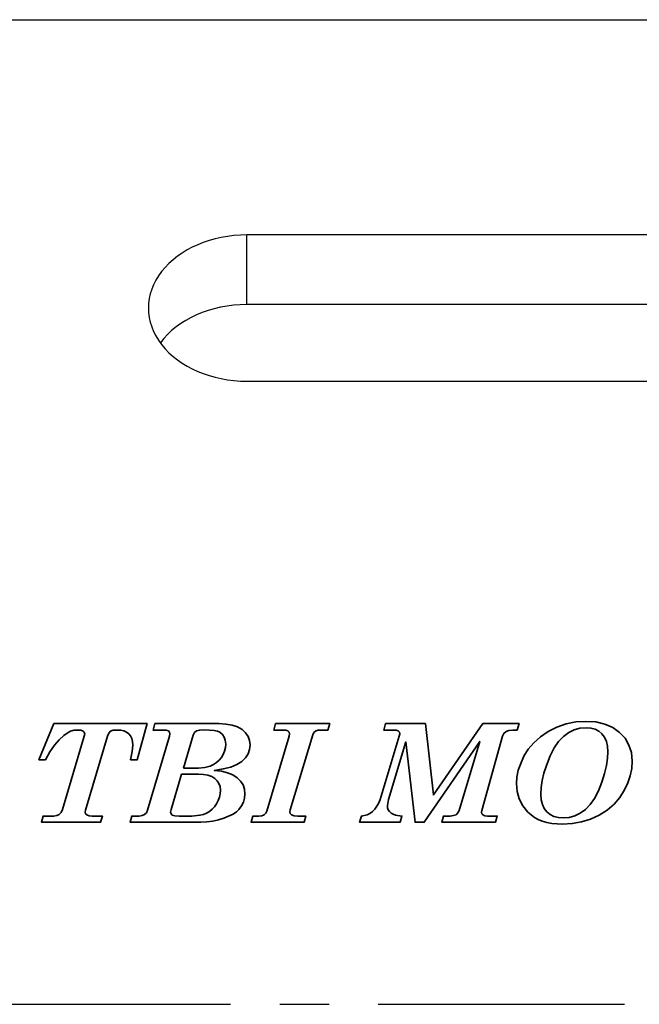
# Model space of a CAD drawing. Extents: x 39 to 593, y 42 to 124.
# Tile 4 of 6: x 118.48 to 127.92, y 91.96 to 106.96. Entities that reach past the tile are written whole.
import ezdxf

# ---------------------------------------------------------------- set-up
doc = ezdxf.new("R2010")
doc.units = 0
doc.header["$LTSCALE"] = 3
doc.header["$MEASUREMENT"] = 0
doc.linetypes.add('CENTER', pattern=[2, 1.25, -0.25, 0.25, -0.25])
for name, color, linetype in [('CL', 1, 'CENTER'), ('DIM', 4, 'CONTINUOUS'), ('layer 1', 7, 'CONTINUOUS'), ('OUT', 3, 'CONTINUOUS')]:
    doc.layers.add(name, color=color, linetype=linetype)

msp = doc.modelspace()

# ---------------------------------------------------------------- linework, layer by layer
at = {"layer": 'CL', "color": 0}
msp.add_line((105.942, 91.963), (149.942, 91.963), dxfattribs=at)
at = {"layer": 'DIM', "color": 0}
for p, q in [((121.942, 102.623), (121.942, 103.684)), ((133.942, 102.623), (121.942, 102.623))]:
    msp.add_line(p, q, dxfattribs=at)
msp.add_ellipse((121.942, 101.509), major_axis=(1.5, 0), ratio=0.742551, start_param=1.570796, end_param=2.64534, dxfattribs=at)
at = {"layer": 'layer 1', "color": 22, "lineweight": 35}
for points, knots in [([(119.001, 96.239), (119.001, 96.239), (120.421, 96.239), (120.421, 96.239), (120.421, 96.239), (120.421, 96.239), (120.272, 95.69), (120.272, 95.69), (120.272, 95.69), (120.272, 95.69), (120.169, 95.69), (120.169, 95.69), (120.169, 95.69), (120.169, 95.69), (120.194, 95.814), (120.194, 95.814), (120.194, 95.814), (120.194, 95.814), (120.202, 95.912), (120.202, 95.912), (120.202, 95.912), (120.202, 95.912), (120.198, 95.967), (120.198, 95.967), (120.198, 95.967), (120.198, 95.967), (120.187, 96.014), (120.187, 96.014), (120.187, 96.014), (120.187, 96.014), (120.169, 96.054), (120.169, 96.054), (120.169, 96.054), (120.169, 96.054), (120.143, 96.086), (120.143, 96.086), (120.143, 96.086), (120.143, 96.086), (120.109, 96.11), (120.109, 96.11), (120.109, 96.11), (120.109, 96.11), (120.069, 96.128), (120.069, 96.128), (120.069, 96.128), (120.069, 96.128), (120.021, 96.139), (120.021, 96.139), (120.021, 96.139), (120.021, 96.139), (119.966, 96.142), (119.966, 96.142), (119.966, 96.142), (119.966, 96.142), (119.905, 96.137), (119.905, 96.137), (119.905, 96.137), (119.905, 96.137), (119.864, 96.122), (119.864, 96.122), (119.864, 96.122), (119.864, 96.122), (119.837, 96.094), (119.837, 96.094), (119.837, 96.094), (119.837, 96.094), (119.817, 96.05), (119.817, 96.05), (119.817, 96.05), (119.817, 96.05), (119.482, 94.921), (119.482, 94.921), (119.482, 94.921), (119.482, 94.921), (119.478, 94.892), (119.478, 94.892), (119.478, 94.892), (119.478, 94.892), (119.485, 94.867), (119.485, 94.867), (119.485, 94.867), (119.485, 94.867), (119.504, 94.848), (119.504, 94.848), (119.504, 94.848), (119.504, 94.848), (119.537, 94.836), (119.537, 94.836), (119.537, 94.836), (119.537, 94.836), (119.586, 94.831), (119.586, 94.831), (119.586, 94.831), (119.586, 94.831), (119.741, 94.831), (119.741, 94.831), (119.741, 94.831), (119.741, 94.831), (119.714, 94.737), (119.714, 94.737), (119.714, 94.737), (119.714, 94.737), (118.811, 94.737), (118.811, 94.737), (118.811, 94.737), (118.811, 94.737), (118.837, 94.831), (118.837, 94.831), (118.837, 94.831), (118.837, 94.831), (119, 94.831), (119, 94.831), (119, 94.831), (119, 94.831), (119.046, 94.838), (119.046, 94.838), (119.046, 94.838), (119.046, 94.838), (119.084, 94.856), (119.084, 94.856), (119.084, 94.856), (119.084, 94.856), (119.112, 94.887), (119.112, 94.887), (119.112, 94.887), (119.112, 94.887), (119.132, 94.93), (119.132, 94.93), (119.132, 94.93), (119.132, 94.93), (119.465, 96.049), (119.465, 96.049), (119.465, 96.049), (119.465, 96.049), (119.471, 96.079), (119.471, 96.079), (119.471, 96.079), (119.471, 96.079), (119.465, 96.107), (119.465, 96.107), (119.465, 96.107), (119.465, 96.107), (119.447, 96.126), (119.447, 96.126), (119.447, 96.126), (119.447, 96.126), (119.414, 96.138), (119.414, 96.138), (119.414, 96.138), (119.414, 96.138), (119.365, 96.142), (119.365, 96.142), (119.365, 96.142), (119.365, 96.142), (119.309, 96.137), (119.309, 96.137), (119.309, 96.137), (119.309, 96.137), (119.255, 96.122), (119.255, 96.122), (119.255, 96.122), (119.255, 96.122), (119.202, 96.096), (119.202, 96.096), (119.202, 96.096), (119.202, 96.096), (119.151, 96.06), (119.151, 96.06), (119.151, 96.06), (119.151, 96.06), (119.08, 95.993), (119.08, 95.993), (119.08, 95.993), (119.08, 95.993), (119.01, 95.909), (119.01, 95.909), (119.01, 95.909), (119.01, 95.909), (118.942, 95.808), (118.942, 95.808), (118.942, 95.808), (118.942, 95.808), (118.874, 95.69), (118.874, 95.69), (118.874, 95.69), (118.874, 95.69), (118.775, 95.69), (118.775, 95.69), (118.775, 95.69), (118.775, 95.69), (119.001, 96.239), (119.001, 96.239)], [0, 0, 0, 0, 0.020833, 0.020833, 0.020833, 0.020833, 0.041667, 0.041667, 0.041667, 0.041667, 0.0625, 0.0625, 0.0625, 0.0625, 0.083333, 0.083333, 0.083333, 0.083333, 0.104167, 0.104167, 0.104167, 0.104167, 0.125, 0.125, 0.125, 0.125, 0.145833, 0.145833, 0.145833, 0.145833, 0.166667, 0.166667, 0.166667, 0.166667, 0.1875, 0.1875, 0.1875, 0.1875, 0.208333, 0.208333, 0.208333, 0.208333, 0.229167, 0.229167, 0.229167, 0.229167, 0.25, 0.25, 0.25, 0.25, 0.270833, 0.270833, 0.270833, 0.270833, 0.291667, 0.291667, 0.291667, 0.291667, 0.3125, 0.3125, 0.3125, 0.3125, 0.333333, 0.333333, 0.333333, 0.333333, 0.354167, 0.354167, 0.354167, 0.354167, 0.375, 0.375, 0.375, 0.375, 0.395833, 0.395833, 0.395833, 0.395833, 0.416667, 0.416667, 0.416667, 0.416667, 0.4375, 0.4375, 0.4375, 0.4375, 0.458333, 0.458333, 0.458333, 0.458333, 0.479167, 0.479167, 0.479167, 0.479167, 0.5, 0.5, 0.5, 0.5, 0.520833, 0.520833, 0.520833, 0.520833, 0.541667, 0.541667, 0.541667, 0.541667, 0.5625, 0.5625, 0.5625, 0.5625, 0.583333, 0.583333, 0.583333, 0.583333, 0.604167, 0.604167, 0.604167, 0.604167, 0.625, 0.625, 0.625, 0.625, 0.645833, 0.645833, 0.645833, 0.645833, 0.666667, 0.666667, 0.666667, 0.666667, 0.6875, 0.6875, 0.6875, 0.6875, 0.708333, 0.708333, 0.708333, 0.708333, 0.729167, 0.729167, 0.729167, 0.729167, 0.75, 0.75, 0.75, 0.75, 0.770833, 0.770833, 0.770833, 0.770833, 0.791667, 0.791667, 0.791667, 0.791667, 0.8125, 0.8125, 0.8125, 0.8125, 0.833333, 0.833333, 0.833333, 0.833333, 0.854167, 0.854167, 0.854167, 0.854167, 0.875, 0.875, 0.875, 0.875, 0.895833, 0.895833, 0.895833, 0.895833, 0.916667, 0.916667, 0.916667, 0.916667, 0.9375, 0.9375, 0.9375, 0.9375, 0.958333, 0.958333, 0.958333, 0.958333, 0.979167, 0.979167, 0.979167, 0.979167, 1, 1, 1, 1]), ([(120.538, 96.239), (120.538, 96.239), (121.513, 96.239), (121.513, 96.239), (121.513, 96.239), (121.513, 96.239), (121.622, 96.233), (121.622, 96.233), (121.622, 96.233), (121.622, 96.233), (121.717, 96.216), (121.717, 96.216), (121.717, 96.216), (121.717, 96.216), (121.799, 96.188), (121.799, 96.188), (121.799, 96.188), (121.799, 96.188), (121.867, 96.148), (121.867, 96.148), (121.867, 96.148), (121.867, 96.148), (121.921, 96.1), (121.921, 96.1), (121.921, 96.1), (121.921, 96.1), (121.959, 96.045), (121.959, 96.045), (121.959, 96.045), (121.959, 96.045), (121.983, 95.984), (121.983, 95.984), (121.983, 95.984), (121.983, 95.984), (121.99, 95.916), (121.99, 95.916), (121.99, 95.916), (121.99, 95.916), (121.982, 95.844), (121.982, 95.844), (121.982, 95.844), (121.982, 95.844), (121.959, 95.778), (121.959, 95.778), (121.959, 95.778), (121.959, 95.778), (121.919, 95.717), (121.919, 95.717), (121.919, 95.717), (121.919, 95.717), (121.864, 95.663), (121.864, 95.663), (121.864, 95.663), (121.864, 95.663), (121.79, 95.616), (121.79, 95.616), (121.79, 95.616), (121.79, 95.616), (121.696, 95.578), (121.696, 95.578), (121.696, 95.578), (121.696, 95.578), (121.58, 95.548), (121.58, 95.548), (121.58, 95.548), (121.58, 95.548), (121.444, 95.527), (121.444, 95.527), (121.444, 95.527), (121.444, 95.527), (121.552, 95.514), (121.552, 95.514), (121.552, 95.514), (121.552, 95.514), (121.646, 95.49), (121.646, 95.49), (121.646, 95.49), (121.646, 95.49), (121.726, 95.457), (121.726, 95.457), (121.726, 95.457), (121.726, 95.457), (121.793, 95.414), (121.793, 95.414), (121.793, 95.414), (121.793, 95.414), (121.845, 95.363), (121.845, 95.363), (121.845, 95.363), (121.845, 95.363), (121.882, 95.305), (121.882, 95.305), (121.882, 95.305), (121.882, 95.305), (121.905, 95.241), (121.905, 95.241), (121.905, 95.241), (121.905, 95.241), (121.912, 95.17), (121.912, 95.17), (121.912, 95.17), (121.912, 95.17), (121.906, 95.105), (121.906, 95.105), (121.906, 95.105), (121.906, 95.105), (121.889, 95.044), (121.889, 95.044), (121.889, 95.044), (121.889, 95.044), (121.86, 94.986), (121.86, 94.986), (121.86, 94.986), (121.86, 94.986), (121.82, 94.933), (121.82, 94.933), (121.82, 94.933), (121.82, 94.933), (121.781, 94.896), (121.781, 94.896), (121.781, 94.896), (121.781, 94.896), (121.73, 94.861), (121.73, 94.861), (121.73, 94.861), (121.73, 94.861), (121.591, 94.797), (121.591, 94.797), (121.591, 94.797), (121.591, 94.797), (121.508, 94.771), (121.508, 94.771), (121.508, 94.771), (121.508, 94.771), (121.422, 94.752), (121.422, 94.752), (121.422, 94.752), (121.422, 94.752), (121.333, 94.741), (121.333, 94.741), (121.333, 94.741), (121.333, 94.741), (121.242, 94.737), (121.242, 94.737), (121.242, 94.737), (121.242, 94.737), (120.162, 94.737), (120.162, 94.737), (120.162, 94.737), (120.162, 94.737), (120.188, 94.831), (120.188, 94.831), (120.188, 94.831), (120.188, 94.831), (120.303, 94.831), (120.303, 94.831), (120.303, 94.831), (120.303, 94.831), (120.348, 94.837), (120.348, 94.837), (120.348, 94.837), (120.348, 94.837), (120.384, 94.853), (120.384, 94.853), (120.384, 94.853), (120.384, 94.853), (120.411, 94.881), (120.411, 94.881), (120.411, 94.881), (120.411, 94.881), (120.428, 94.919), (120.428, 94.919), (120.428, 94.919), (120.428, 94.919), (120.765, 96.048), (120.765, 96.048), (120.765, 96.048), (120.765, 96.048), (120.77, 96.085), (120.77, 96.085), (120.77, 96.085), (120.77, 96.085), (120.764, 96.109), (120.764, 96.109), (120.764, 96.109), (120.764, 96.109), (120.745, 96.127), (120.745, 96.127), (120.745, 96.127), (120.745, 96.127), (120.71, 96.138), (120.71, 96.138), (120.71, 96.138), (120.71, 96.138), (120.655, 96.142), (120.655, 96.142), (120.655, 96.142), (120.655, 96.142), (120.513, 96.142), (120.513, 96.142), (120.513, 96.142), (120.513, 96.142), (120.538, 96.239), (120.538, 96.239)], [0, 0, 0, 0, 0.019608, 0.019608, 0.019608, 0.019608, 0.039216, 0.039216, 0.039216, 0.039216, 0.058824, 0.058824, 0.058824, 0.058824, 0.078431, 0.078431, 0.078431, 0.078431, 0.098039, 0.098039, 0.098039, 0.098039, 0.117647, 0.117647, 0.117647, 0.117647, 0.137255, 0.137255, 0.137255, 0.137255, 0.156863, 0.156863, 0.156863, 0.156863, 0.176471, 0.176471, 0.176471, 0.176471, 0.196078, 0.196078, 0.196078, 0.196078, 0.215686, 0.215686, 0.215686, 0.215686, 0.235294, 0.235294, 0.235294, 0.235294, 0.254902, 0.254902, 0.254902, 0.254902, 0.27451, 0.27451, 0.27451, 0.27451, 0.294118, 0.294118, 0.294118, 0.294118, 0.313725, 0.313725, 0.313725, 0.313725, 0.333333, 0.333333, 0.333333, 0.333333, 0.352941, 0.352941, 0.352941, 0.352941, 0.372549, 0.372549, 0.372549, 0.372549, 0.392157, 0.392157, 0.392157, 0.392157, 0.411765, 0.411765, 0.411765, 0.411765, 0.431373, 0.431373, 0.431373, 0.431373, 0.45098, 0.45098, 0.45098, 0.45098, 0.470588, 0.470588, 0.470588, 0.470588, 0.490196, 0.490196, 0.490196, 0.490196, 0.509804, 0.509804, 0.509804, 0.509804, 0.529412, 0.529412, 0.529412, 0.529412, 0.54902, 0.54902, 0.54902, 0.54902, 0.568627, 0.568627, 0.568627, 0.568627, 0.588235, 0.588235, 0.588235, 0.588235, 0.607843, 0.607843, 0.607843, 0.607843, 0.627451, 0.627451, 0.627451, 0.627451, 0.647059, 0.647059, 0.647059, 0.647059, 0.666667, 0.666667, 0.666667, 0.666667, 0.686275, 0.686275, 0.686275, 0.686275, 0.705882, 0.705882, 0.705882, 0.705882, 0.72549, 0.72549, 0.72549, 0.72549, 0.745098, 0.745098, 0.745098, 0.745098, 0.764706, 0.764706, 0.764706, 0.764706, 0.784314, 0.784314, 0.784314, 0.784314, 0.803922, 0.803922, 0.803922, 0.803922, 0.823529, 0.823529, 0.823529, 0.823529, 0.843137, 0.843137, 0.843137, 0.843137, 0.862745, 0.862745, 0.862745, 0.862745, 0.882353, 0.882353, 0.882353, 0.882353, 0.901961, 0.901961, 0.901961, 0.901961, 0.921569, 0.921569, 0.921569, 0.921569, 0.941176, 0.941176, 0.941176, 0.941176, 0.960784, 0.960784, 0.960784, 0.960784, 0.980392, 0.980392, 0.980392, 0.980392, 1, 1, 1, 1]), ([(122.378, 96.239), (122.378, 96.239), (123.203, 96.239), (123.203, 96.239), (123.203, 96.239), (123.203, 96.239), (123.176, 96.142), (123.176, 96.142), (123.176, 96.142), (123.176, 96.142), (123.08, 96.142), (123.08, 96.142), (123.08, 96.142), (123.08, 96.142), (123.023, 96.138), (123.023, 96.138), (123.023, 96.138), (123.023, 96.138), (122.984, 96.126), (122.984, 96.126), (122.984, 96.126), (122.984, 96.126), (122.959, 96.103), (122.959, 96.103), (122.959, 96.103), (122.959, 96.103), (122.943, 96.07), (122.943, 96.07), (122.943, 96.07), (122.943, 96.07), (122.601, 94.924), (122.601, 94.924), (122.601, 94.924), (122.601, 94.924), (122.597, 94.894), (122.597, 94.894), (122.597, 94.894), (122.597, 94.894), (122.602, 94.868), (122.602, 94.868), (122.602, 94.868), (122.602, 94.868), (122.618, 94.851), (122.618, 94.851), (122.618, 94.851), (122.618, 94.851), (122.659, 94.836), (122.659, 94.836), (122.659, 94.836), (122.659, 94.836), (122.716, 94.831), (122.716, 94.831), (122.716, 94.831), (122.716, 94.831), (122.838, 94.831), (122.838, 94.831), (122.838, 94.831), (122.838, 94.831), (122.811, 94.737), (122.811, 94.737), (122.811, 94.737), (122.811, 94.737), (122.006, 94.737), (122.006, 94.737), (122.006, 94.737), (122.006, 94.737), (122.034, 94.831), (122.034, 94.831), (122.034, 94.831), (122.034, 94.831), (122.124, 94.831), (122.124, 94.831), (122.124, 94.831), (122.124, 94.831), (122.168, 94.836), (122.168, 94.836), (122.168, 94.836), (122.168, 94.836), (122.203, 94.85), (122.203, 94.85), (122.203, 94.85), (122.203, 94.85), (122.228, 94.874), (122.228, 94.874), (122.228, 94.874), (122.228, 94.874), (122.243, 94.907), (122.243, 94.907), (122.243, 94.907), (122.243, 94.907), (122.583, 96.048), (122.583, 96.048), (122.583, 96.048), (122.583, 96.048), (122.589, 96.084), (122.589, 96.084), (122.589, 96.084), (122.589, 96.084), (122.583, 96.109), (122.583, 96.109), (122.583, 96.109), (122.583, 96.109), (122.566, 96.127), (122.566, 96.127), (122.566, 96.127), (122.566, 96.127), (122.534, 96.138), (122.534, 96.138), (122.534, 96.138), (122.534, 96.138), (122.485, 96.142), (122.485, 96.142), (122.485, 96.142), (122.485, 96.142), (122.353, 96.142), (122.353, 96.142), (122.353, 96.142), (122.353, 96.142), (122.378, 96.239), (122.378, 96.239)], [0, 0, 0, 0, 0.033333, 0.033333, 0.033333, 0.033333, 0.066667, 0.066667, 0.066667, 0.066667, 0.1, 0.1, 0.1, 0.1, 0.133333, 0.133333, 0.133333, 0.133333, 0.166667, 0.166667, 0.166667, 0.166667, 0.2, 0.2, 0.2, 0.2, 0.233333, 0.233333, 0.233333, 0.233333, 0.266667, 0.266667, 0.266667, 0.266667, 0.3, 0.3, 0.3, 0.3, 0.333333, 0.333333, 0.333333, 0.333333, 0.366667, 0.366667, 0.366667, 0.366667, 0.4, 0.4, 0.4, 0.4, 0.433333, 0.433333, 0.433333, 0.433333, 0.466667, 0.466667, 0.466667, 0.466667, 0.5, 0.5, 0.5, 0.5, 0.533333, 0.533333, 0.533333, 0.533333, 0.566667, 0.566667, 0.566667, 0.566667, 0.6, 0.6, 0.6, 0.6, 0.633333, 0.633333, 0.633333, 0.633333, 0.666667, 0.666667, 0.666667, 0.666667, 0.7, 0.7, 0.7, 0.7, 0.733333, 0.733333, 0.733333, 0.733333, 0.766667, 0.766667, 0.766667, 0.766667, 0.8, 0.8, 0.8, 0.8, 0.833333, 0.833333, 0.833333, 0.833333, 0.866667, 0.866667, 0.866667, 0.866667, 0.9, 0.9, 0.9, 0.9, 0.933333, 0.933333, 0.933333, 0.933333, 0.966667, 0.966667, 0.966667, 0.966667, 1, 1, 1, 1]), ([(124.054, 96.239), (124.054, 96.239), (124.66, 96.239), (124.66, 96.239), (124.66, 96.239), (124.66, 96.239), (124.782, 95.152), (124.782, 95.152), (124.782, 95.152), (124.782, 95.152), (125.535, 96.239), (125.535, 96.239), (125.535, 96.239), (125.535, 96.239), (126.086, 96.239), (126.086, 96.239), (126.086, 96.239), (126.086, 96.239), (126.057, 96.142), (126.057, 96.142), (126.057, 96.142), (126.057, 96.142), (125.989, 96.142), (125.989, 96.142), (125.989, 96.142), (125.989, 96.142), (125.932, 96.136), (125.932, 96.136), (125.932, 96.136), (125.932, 96.136), (125.888, 96.119), (125.888, 96.119), (125.888, 96.119), (125.888, 96.119), (125.856, 96.089), (125.856, 96.089), (125.856, 96.089), (125.856, 96.089), (125.836, 96.048), (125.836, 96.048), (125.836, 96.048), (125.836, 96.048), (125.518, 94.914), (125.518, 94.914), (125.518, 94.914), (125.518, 94.914), (125.515, 94.889), (125.515, 94.889), (125.515, 94.889), (125.515, 94.889), (125.52, 94.866), (125.52, 94.866), (125.52, 94.866), (125.52, 94.866), (125.535, 94.85), (125.535, 94.85), (125.535, 94.85), (125.535, 94.85), (125.566, 94.836), (125.566, 94.836), (125.566, 94.836), (125.566, 94.836), (125.605, 94.831), (125.605, 94.831), (125.605, 94.831), (125.605, 94.831), (125.755, 94.831), (125.755, 94.831), (125.755, 94.831), (125.755, 94.831), (125.726, 94.737), (125.726, 94.737), (125.726, 94.737), (125.726, 94.737), (124.909, 94.737), (124.909, 94.737), (124.909, 94.737), (124.909, 94.737), (124.934, 94.831), (124.934, 94.831), (124.934, 94.831), (124.934, 94.831), (125.035, 94.831), (125.035, 94.831), (125.035, 94.831), (125.035, 94.831), (125.086, 94.837), (125.086, 94.837), (125.086, 94.837), (125.086, 94.837), (125.126, 94.852), (125.126, 94.852), (125.126, 94.852), (125.126, 94.852), (125.155, 94.879), (125.155, 94.879), (125.155, 94.879), (125.155, 94.879), (125.174, 94.916), (125.174, 94.916), (125.174, 94.916), (125.174, 94.916), (125.487, 95.969), (125.487, 95.969), (125.487, 95.969), (125.487, 95.969), (124.641, 94.737), (124.641, 94.737), (124.641, 94.737), (124.641, 94.737), (124.503, 94.737), (124.503, 94.737), (124.503, 94.737), (124.503, 94.737), (124.362, 95.961), (124.362, 95.961), (124.362, 95.961), (124.362, 95.961), (124.096, 95.084), (124.096, 95.084), (124.096, 95.084), (124.096, 95.084), (124.081, 94.994), (124.081, 94.994), (124.081, 94.994), (124.081, 94.994), (124.085, 94.958), (124.085, 94.958), (124.085, 94.958), (124.085, 94.958), (124.095, 94.926), (124.095, 94.926), (124.095, 94.926), (124.095, 94.926), (124.112, 94.899), (124.112, 94.899), (124.112, 94.899), (124.112, 94.899), (124.136, 94.876), (124.136, 94.876), (124.136, 94.876), (124.136, 94.876), (124.167, 94.858), (124.167, 94.858), (124.167, 94.858), (124.167, 94.858), (124.205, 94.845), (124.205, 94.845), (124.205, 94.845), (124.205, 94.845), (124.301, 94.831), (124.301, 94.831), (124.301, 94.831), (124.301, 94.831), (124.274, 94.737), (124.274, 94.737), (124.274, 94.737), (124.274, 94.737), (123.658, 94.737), (123.658, 94.737), (123.658, 94.737), (123.658, 94.737), (123.686, 94.831), (123.686, 94.831), (123.686, 94.831), (123.686, 94.831), (123.774, 94.85), (123.774, 94.85), (123.774, 94.85), (123.774, 94.85), (123.812, 94.869), (123.812, 94.869), (123.812, 94.869), (123.812, 94.869), (123.847, 94.893), (123.847, 94.893), (123.847, 94.893), (123.847, 94.893), (123.888, 94.935), (123.888, 94.935), (123.888, 94.935), (123.888, 94.935), (123.922, 94.98), (123.922, 94.98), (123.922, 94.98), (123.922, 94.98), (123.949, 95.03), (123.949, 95.03), (123.949, 95.03), (123.949, 95.03), (123.969, 95.084), (123.969, 95.084), (123.969, 95.084), (123.969, 95.084), (124.262, 96.05), (124.262, 96.05), (124.262, 96.05), (124.262, 96.05), (124.269, 96.084), (124.269, 96.084), (124.269, 96.084), (124.269, 96.084), (124.263, 96.109), (124.263, 96.109), (124.263, 96.109), (124.263, 96.109), (124.246, 96.127), (124.246, 96.127), (124.246, 96.127), (124.246, 96.127), (124.214, 96.138), (124.214, 96.138), (124.214, 96.138), (124.214, 96.138), (124.167, 96.142), (124.167, 96.142), (124.167, 96.142), (124.167, 96.142), (124.025, 96.142), (124.025, 96.142), (124.025, 96.142), (124.025, 96.142), (124.054, 96.239), (124.054, 96.239)], [0, 0, 0, 0, 0.017857, 0.017857, 0.017857, 0.017857, 0.035714, 0.035714, 0.035714, 0.035714, 0.053571, 0.053571, 0.053571, 0.053571, 0.071429, 0.071429, 0.071429, 0.071429, 0.089286, 0.089286, 0.089286, 0.089286, 0.107143, 0.107143, 0.107143, 0.107143, 0.125, 0.125, 0.125, 0.125, 0.142857, 0.142857, 0.142857, 0.142857, 0.160714, 0.160714, 0.160714, 0.160714, 0.178571, 0.178571, 0.178571, 0.178571, 0.196429, 0.196429, 0.196429, 0.196429, 0.214286, 0.214286, 0.214286, 0.214286, 0.232143, 0.232143, 0.232143, 0.232143, 0.25, 0.25, 0.25, 0.25, 0.267857, 0.267857, 0.267857, 0.267857, 0.285714, 0.285714, 0.285714, 0.285714, 0.303571, 0.303571, 0.303571, 0.303571, 0.321429, 0.321429, 0.321429, 0.321429, 0.339286, 0.339286, 0.339286, 0.339286, 0.357143, 0.357143, 0.357143, 0.357143, 0.375, 0.375, 0.375, 0.375, 0.392857, 0.392857, 0.392857, 0.392857, 0.410714, 0.410714, 0.410714, 0.410714, 0.428571, 0.428571, 0.428571, 0.428571, 0.446429, 0.446429, 0.446429, 0.446429, 0.464286, 0.464286, 0.464286, 0.464286, 0.482143, 0.482143, 0.482143, 0.482143, 0.5, 0.5, 0.5, 0.5, 0.517857, 0.517857, 0.517857, 0.517857, 0.535714, 0.535714, 0.535714, 0.535714, 0.553571, 0.553571, 0.553571, 0.553571, 0.571429, 0.571429, 0.571429, 0.571429, 0.589286, 0.589286, 0.589286, 0.589286, 0.607143, 0.607143, 0.607143, 0.607143, 0.625, 0.625, 0.625, 0.625, 0.642857, 0.642857, 0.642857, 0.642857, 0.660714, 0.660714, 0.660714, 0.660714, 0.678571, 0.678571, 0.678571, 0.678571, 0.696429, 0.696429, 0.696429, 0.696429, 0.714286, 0.714286, 0.714286, 0.714286, 0.732143, 0.732143, 0.732143, 0.732143, 0.75, 0.75, 0.75, 0.75, 0.767857, 0.767857, 0.767857, 0.767857, 0.785714, 0.785714, 0.785714, 0.785714, 0.803571, 0.803571, 0.803571, 0.803571, 0.821429, 0.821429, 0.821429, 0.821429, 0.839286, 0.839286, 0.839286, 0.839286, 0.857143, 0.857143, 0.857143, 0.857143, 0.875, 0.875, 0.875, 0.875, 0.892857, 0.892857, 0.892857, 0.892857, 0.910714, 0.910714, 0.910714, 0.910714, 0.928571, 0.928571, 0.928571, 0.928571, 0.946429, 0.946429, 0.946429, 0.946429, 0.964286, 0.964286, 0.964286, 0.964286, 0.982143, 0.982143, 0.982143, 0.982143, 1, 1, 1, 1]), ([(127.104, 96.274), (127.104, 96.274), (127.256, 96.264), (127.256, 96.264), (127.256, 96.264), (127.256, 96.264), (127.392, 96.232), (127.392, 96.232), (127.392, 96.232), (127.392, 96.232), (127.512, 96.18), (127.512, 96.18), (127.512, 96.18), (127.512, 96.18), (127.616, 96.106), (127.616, 96.106), (127.616, 96.106), (127.616, 96.106), (127.7, 96.016), (127.7, 96.016), (127.7, 96.016), (127.7, 96.016), (127.76, 95.913), (127.76, 95.913), (127.76, 95.913), (127.76, 95.913), (127.797, 95.797), (127.797, 95.797), (127.797, 95.797), (127.797, 95.797), (127.809, 95.669), (127.809, 95.669), (127.809, 95.669), (127.809, 95.669), (127.802, 95.555), (127.802, 95.555), (127.802, 95.555), (127.802, 95.555), (127.78, 95.444), (127.78, 95.444), (127.78, 95.444), (127.78, 95.444), (127.744, 95.335), (127.744, 95.335), (127.744, 95.335), (127.744, 95.335), (127.694, 95.228), (127.694, 95.228), (127.694, 95.228), (127.694, 95.228), (127.621, 95.114), (127.621, 95.114), (127.621, 95.114), (127.621, 95.114), (127.532, 95.012), (127.532, 95.012), (127.532, 95.012), (127.532, 95.012), (127.428, 94.923), (127.428, 94.923), (127.428, 94.923), (127.428, 94.923), (127.307, 94.847), (127.307, 94.847), (127.307, 94.847), (127.307, 94.847), (127.176, 94.786), (127.176, 94.786), (127.176, 94.786), (127.176, 94.786), (127.039, 94.743), (127.039, 94.743), (127.039, 94.743), (127.039, 94.743), (126.896, 94.716), (126.896, 94.716), (126.896, 94.716), (126.896, 94.716), (126.748, 94.708), (126.748, 94.708), (126.748, 94.708), (126.748, 94.708), (126.583, 94.719), (126.583, 94.719), (126.583, 94.719), (126.583, 94.719), (126.509, 94.734), (126.509, 94.734), (126.509, 94.734), (126.509, 94.734), (126.44, 94.754), (126.44, 94.754), (126.44, 94.754), (126.44, 94.754), (126.377, 94.78), (126.377, 94.78), (126.377, 94.78), (126.377, 94.78), (126.319, 94.811), (126.319, 94.811), (126.319, 94.811), (126.319, 94.811), (126.268, 94.849), (126.268, 94.849), (126.268, 94.849), (126.268, 94.849), (126.221, 94.892), (126.221, 94.892), (126.221, 94.892), (126.221, 94.892), (126.145, 94.988), (126.145, 94.988), (126.145, 94.988), (126.145, 94.988), (126.09, 95.092), (126.09, 95.092), (126.09, 95.092), (126.09, 95.092), (126.057, 95.205), (126.057, 95.205), (126.057, 95.205), (126.057, 95.205), (126.047, 95.326), (126.047, 95.326), (126.047, 95.326), (126.047, 95.326), (126.054, 95.425), (126.054, 95.425), (126.054, 95.425), (126.054, 95.425), (126.075, 95.528), (126.075, 95.528), (126.075, 95.528), (126.075, 95.528), (126.111, 95.634), (126.111, 95.634), (126.111, 95.634), (126.111, 95.634), (126.161, 95.744), (126.161, 95.744), (126.161, 95.744), (126.161, 95.744), (126.227, 95.85), (126.227, 95.85), (126.227, 95.85), (126.227, 95.85), (126.311, 95.949), (126.311, 95.949), (126.311, 95.949), (126.311, 95.949), (126.412, 96.038), (126.412, 96.038), (126.412, 96.038), (126.412, 96.038), (126.531, 96.12), (126.531, 96.12), (126.531, 96.12), (126.531, 96.12), (126.663, 96.187), (126.663, 96.187), (126.663, 96.187), (126.663, 96.187), (126.803, 96.236), (126.803, 96.236), (126.803, 96.236), (126.803, 96.236), (126.95, 96.264), (126.95, 96.264), (126.95, 96.264), (126.95, 96.264), (127.104, 96.274), (127.104, 96.274)], [0, 0, 0, 0, 0.023256, 0.023256, 0.023256, 0.023256, 0.046512, 0.046512, 0.046512, 0.046512, 0.069767, 0.069767, 0.069767, 0.069767, 0.093023, 0.093023, 0.093023, 0.093023, 0.116279, 0.116279, 0.116279, 0.116279, 0.139535, 0.139535, 0.139535, 0.139535, 0.162791, 0.162791, 0.162791, 0.162791, 0.186047, 0.186047, 0.186047, 0.186047, 0.209302, 0.209302, 0.209302, 0.209302, 0.232558, 0.232558, 0.232558, 0.232558, 0.255814, 0.255814, 0.255814, 0.255814, 0.27907, 0.27907, 0.27907, 0.27907, 0.302326, 0.302326, 0.302326, 0.302326, 0.325581, 0.325581, 0.325581, 0.325581, 0.348837, 0.348837, 0.348837, 0.348837, 0.372093, 0.372093, 0.372093, 0.372093, 0.395349, 0.395349, 0.395349, 0.395349, 0.418605, 0.418605, 0.418605, 0.418605, 0.44186, 0.44186, 0.44186, 0.44186, 0.465116, 0.465116, 0.465116, 0.465116, 0.488372, 0.488372, 0.488372, 0.488372, 0.511628, 0.511628, 0.511628, 0.511628, 0.534884, 0.534884, 0.534884, 0.534884, 0.55814, 0.55814, 0.55814, 0.55814, 0.581395, 0.581395, 0.581395, 0.581395, 0.604651, 0.604651, 0.604651, 0.604651, 0.627907, 0.627907, 0.627907, 0.627907, 0.651163, 0.651163, 0.651163, 0.651163, 0.674419, 0.674419, 0.674419, 0.674419, 0.697674, 0.697674, 0.697674, 0.697674, 0.72093, 0.72093, 0.72093, 0.72093, 0.744186, 0.744186, 0.744186, 0.744186, 0.767442, 0.767442, 0.767442, 0.767442, 0.790698, 0.790698, 0.790698, 0.790698, 0.813953, 0.813953, 0.813953, 0.813953, 0.837209, 0.837209, 0.837209, 0.837209, 0.860465, 0.860465, 0.860465, 0.860465, 0.883721, 0.883721, 0.883721, 0.883721, 0.906977, 0.906977, 0.906977, 0.906977, 0.930233, 0.930233, 0.930233, 0.930233, 0.953488, 0.953488, 0.953488, 0.953488, 0.976744, 0.976744, 0.976744, 0.976744, 1, 1, 1, 1]), ([(127.108, 96.177), (127.108, 96.177), (127.014, 96.168), (127.014, 96.168), (127.014, 96.168), (127.014, 96.168), (126.926, 96.144), (126.926, 96.144), (126.926, 96.144), (126.926, 96.144), (126.842, 96.102), (126.842, 96.102), (126.842, 96.102), (126.842, 96.102), (126.763, 96.045), (126.763, 96.045), (126.763, 96.045), (126.763, 96.045), (126.688, 95.967), (126.688, 95.967), (126.688, 95.967), (126.688, 95.967), (126.62, 95.868), (126.62, 95.868), (126.62, 95.868), (126.62, 95.868), (126.558, 95.747), (126.558, 95.747), (126.558, 95.747), (126.558, 95.747), (126.502, 95.603), (126.502, 95.603), (126.502, 95.603), (126.502, 95.603), (126.465, 95.484), (126.465, 95.484), (126.465, 95.484), (126.465, 95.484), (126.439, 95.371), (126.439, 95.371), (126.439, 95.371), (126.439, 95.371), (126.423, 95.264), (126.423, 95.264), (126.423, 95.264), (126.423, 95.264), (126.418, 95.163), (126.418, 95.163), (126.418, 95.163), (126.418, 95.163), (126.424, 95.08), (126.424, 95.08), (126.424, 95.08), (126.424, 95.08), (126.441, 95.008), (126.441, 95.008), (126.441, 95.008), (126.441, 95.008), (126.47, 94.946), (126.47, 94.946), (126.47, 94.946), (126.47, 94.946), (126.51, 94.894), (126.51, 94.894), (126.51, 94.894), (126.51, 94.894), (126.56, 94.854), (126.56, 94.854), (126.56, 94.854), (126.56, 94.854), (126.618, 94.825), (126.618, 94.825), (126.618, 94.825), (126.618, 94.825), (126.685, 94.808), (126.685, 94.808), (126.685, 94.808), (126.685, 94.808), (126.76, 94.802), (126.76, 94.802), (126.76, 94.802), (126.76, 94.802), (126.851, 94.81), (126.851, 94.81), (126.851, 94.81), (126.851, 94.81), (126.937, 94.835), (126.937, 94.835), (126.937, 94.835), (126.937, 94.835), (127.019, 94.875), (127.019, 94.875), (127.019, 94.875), (127.019, 94.875), (127.097, 94.933), (127.097, 94.933), (127.097, 94.933), (127.097, 94.933), (127.17, 95.007), (127.17, 95.007), (127.17, 95.007), (127.17, 95.007), (127.236, 95.101), (127.236, 95.101), (127.236, 95.101), (127.236, 95.101), (127.294, 95.214), (127.294, 95.214), (127.294, 95.214), (127.294, 95.214), (127.345, 95.345), (127.345, 95.345), (127.345, 95.345), (127.345, 95.345), (127.386, 95.48), (127.386, 95.48), (127.386, 95.48), (127.386, 95.48), (127.416, 95.603), (127.416, 95.603), (127.416, 95.603), (127.416, 95.603), (127.434, 95.713), (127.434, 95.713), (127.434, 95.713), (127.434, 95.713), (127.44, 95.81), (127.44, 95.81), (127.44, 95.81), (127.44, 95.81), (127.434, 95.895), (127.434, 95.895), (127.434, 95.895), (127.434, 95.895), (127.417, 95.968), (127.417, 95.968), (127.417, 95.968), (127.417, 95.968), (127.389, 96.031), (127.389, 96.031), (127.389, 96.031), (127.389, 96.031), (127.349, 96.083), (127.349, 96.083), (127.349, 96.083), (127.349, 96.083), (127.3, 96.124), (127.3, 96.124), (127.3, 96.124), (127.3, 96.124), (127.244, 96.153), (127.244, 96.153), (127.244, 96.153), (127.244, 96.153), (127.18, 96.171), (127.18, 96.171), (127.18, 96.171), (127.18, 96.171), (127.108, 96.177), (127.108, 96.177)], [0, 0, 0, 0, 0.025, 0.025, 0.025, 0.025, 0.05, 0.05, 0.05, 0.05, 0.075, 0.075, 0.075, 0.075, 0.1, 0.1, 0.1, 0.1, 0.125, 0.125, 0.125, 0.125, 0.15, 0.15, 0.15, 0.15, 0.175, 0.175, 0.175, 0.175, 0.2, 0.2, 0.2, 0.2, 0.225, 0.225, 0.225, 0.225, 0.25, 0.25, 0.25, 0.25, 0.275, 0.275, 0.275, 0.275, 0.3, 0.3, 0.3, 0.3, 0.325, 0.325, 0.325, 0.325, 0.35, 0.35, 0.35, 0.35, 0.375, 0.375, 0.375, 0.375, 0.4, 0.4, 0.4, 0.4, 0.425, 0.425, 0.425, 0.425, 0.45, 0.45, 0.45, 0.45, 0.475, 0.475, 0.475, 0.475, 0.5, 0.5, 0.5, 0.5, 0.525, 0.525, 0.525, 0.525, 0.55, 0.55, 0.55, 0.55, 0.575, 0.575, 0.575, 0.575, 0.6, 0.6, 0.6, 0.6, 0.625, 0.625, 0.625, 0.625, 0.65, 0.65, 0.65, 0.65, 0.675, 0.675, 0.675, 0.675, 0.7, 0.7, 0.7, 0.7, 0.725, 0.725, 0.725, 0.725, 0.75, 0.75, 0.75, 0.75, 0.775, 0.775, 0.775, 0.775, 0.8, 0.8, 0.8, 0.8, 0.825, 0.825, 0.825, 0.825, 0.85, 0.85, 0.85, 0.85, 0.875, 0.875, 0.875, 0.875, 0.9, 0.9, 0.9, 0.9, 0.925, 0.925, 0.925, 0.925, 0.95, 0.95, 0.95, 0.95, 0.975, 0.975, 0.975, 0.975, 1, 1, 1, 1]), ([(120.975, 95.561), (120.975, 95.561), (121.202, 95.561), (121.202, 95.561), (121.202, 95.561), (121.202, 95.561), (121.299, 95.569), (121.299, 95.569), (121.299, 95.569), (121.299, 95.569), (121.384, 95.593), (121.384, 95.593), (121.384, 95.593), (121.384, 95.593), (121.435, 95.617), (121.435, 95.617), (121.435, 95.617), (121.435, 95.617), (121.48, 95.647), (121.48, 95.647), (121.48, 95.647), (121.48, 95.647), (121.52, 95.683), (121.52, 95.683), (121.52, 95.683), (121.52, 95.683), (121.555, 95.725), (121.555, 95.725), (121.555, 95.725), (121.555, 95.725), (121.582, 95.771), (121.582, 95.771), (121.582, 95.771), (121.582, 95.771), (121.602, 95.82), (121.602, 95.82), (121.602, 95.82), (121.602, 95.82), (121.614, 95.873), (121.614, 95.873), (121.614, 95.873), (121.614, 95.873), (121.618, 95.928), (121.618, 95.928), (121.618, 95.928), (121.618, 95.928), (121.612, 95.986), (121.612, 95.986), (121.612, 95.986), (121.612, 95.986), (121.596, 96.035), (121.596, 96.035), (121.596, 96.035), (121.596, 96.035), (121.568, 96.075), (121.568, 96.075), (121.568, 96.075), (121.568, 96.075), (121.529, 96.107), (121.529, 96.107), (121.529, 96.107), (121.529, 96.107), (121.492, 96.123), (121.492, 96.123), (121.492, 96.123), (121.492, 96.123), (121.442, 96.135), (121.442, 96.135), (121.442, 96.135), (121.442, 96.135), (121.303, 96.144), (121.303, 96.144), (121.303, 96.144), (121.303, 96.144), (121.222, 96.14), (121.222, 96.14), (121.222, 96.14), (121.222, 96.14), (121.174, 96.127), (121.174, 96.127), (121.174, 96.127), (121.174, 96.127), (121.145, 96.102), (121.145, 96.102), (121.145, 96.102), (121.145, 96.102), (121.125, 96.062), (121.125, 96.062), (121.125, 96.062), (121.125, 96.062), (120.975, 95.561), (120.975, 95.561)], [0, 0, 0, 0, 0.043478, 0.043478, 0.043478, 0.043478, 0.086957, 0.086957, 0.086957, 0.086957, 0.130435, 0.130435, 0.130435, 0.130435, 0.173913, 0.173913, 0.173913, 0.173913, 0.217391, 0.217391, 0.217391, 0.217391, 0.26087, 0.26087, 0.26087, 0.26087, 0.304348, 0.304348, 0.304348, 0.304348, 0.347826, 0.347826, 0.347826, 0.347826, 0.391304, 0.391304, 0.391304, 0.391304, 0.434783, 0.434783, 0.434783, 0.434783, 0.478261, 0.478261, 0.478261, 0.478261, 0.521739, 0.521739, 0.521739, 0.521739, 0.565217, 0.565217, 0.565217, 0.565217, 0.608696, 0.608696, 0.608696, 0.608696, 0.652174, 0.652174, 0.652174, 0.652174, 0.695652, 0.695652, 0.695652, 0.695652, 0.73913, 0.73913, 0.73913, 0.73913, 0.782609, 0.782609, 0.782609, 0.782609, 0.826087, 0.826087, 0.826087, 0.826087, 0.869565, 0.869565, 0.869565, 0.869565, 0.913043, 0.913043, 0.913043, 0.913043, 0.956522, 0.956522, 0.956522, 0.956522, 1, 1, 1, 1]), ([(120.945, 95.468), (120.945, 95.468), (120.786, 94.931), (120.786, 94.931), (120.786, 94.931), (120.786, 94.931), (120.779, 94.888), (120.779, 94.888), (120.779, 94.888), (120.779, 94.888), (120.786, 94.864), (120.786, 94.864), (120.786, 94.864), (120.786, 94.864), (120.805, 94.846), (120.805, 94.846), (120.805, 94.846), (120.805, 94.846), (120.844, 94.835), (120.844, 94.835), (120.844, 94.835), (120.844, 94.835), (120.91, 94.831), (120.91, 94.831), (120.91, 94.831), (120.91, 94.831), (121.101, 94.831), (121.101, 94.831), (121.101, 94.831), (121.101, 94.831), (121.225, 94.843), (121.225, 94.843), (121.225, 94.843), (121.225, 94.843), (121.279, 94.857), (121.279, 94.857), (121.279, 94.857), (121.279, 94.857), (121.328, 94.876), (121.328, 94.876), (121.328, 94.876), (121.328, 94.876), (121.371, 94.902), (121.371, 94.902), (121.371, 94.902), (121.371, 94.902), (121.411, 94.934), (121.411, 94.934), (121.411, 94.934), (121.411, 94.934), (121.447, 94.973), (121.447, 94.973), (121.447, 94.973), (121.447, 94.973), (121.478, 95.019), (121.478, 95.019), (121.478, 95.019), (121.478, 95.019), (121.504, 95.068), (121.504, 95.068), (121.504, 95.068), (121.504, 95.068), (121.523, 95.119), (121.523, 95.119), (121.523, 95.119), (121.523, 95.119), (121.534, 95.172), (121.534, 95.172), (121.534, 95.172), (121.534, 95.172), (121.537, 95.225), (121.537, 95.225), (121.537, 95.225), (121.537, 95.225), (121.532, 95.279), (121.532, 95.279), (121.532, 95.279), (121.532, 95.279), (121.516, 95.326), (121.516, 95.326), (121.516, 95.326), (121.516, 95.326), (121.489, 95.368), (121.489, 95.368), (121.489, 95.368), (121.489, 95.368), (121.452, 95.403), (121.452, 95.403), (121.452, 95.403), (121.452, 95.403), (121.405, 95.432), (121.405, 95.432), (121.405, 95.432), (121.405, 95.432), (121.348, 95.452), (121.348, 95.452), (121.348, 95.452), (121.348, 95.452), (121.281, 95.464), (121.281, 95.464), (121.281, 95.464), (121.281, 95.464), (121.205, 95.468), (121.205, 95.468), (121.205, 95.468), (121.205, 95.468), (120.945, 95.468), (120.945, 95.468)], [0, 0, 0, 0, 0.037037, 0.037037, 0.037037, 0.037037, 0.074074, 0.074074, 0.074074, 0.074074, 0.111111, 0.111111, 0.111111, 0.111111, 0.148148, 0.148148, 0.148148, 0.148148, 0.185185, 0.185185, 0.185185, 0.185185, 0.222222, 0.222222, 0.222222, 0.222222, 0.259259, 0.259259, 0.259259, 0.259259, 0.296296, 0.296296, 0.296296, 0.296296, 0.333333, 0.333333, 0.333333, 0.333333, 0.37037, 0.37037, 0.37037, 0.37037, 0.407407, 0.407407, 0.407407, 0.407407, 0.444444, 0.444444, 0.444444, 0.444444, 0.481481, 0.481481, 0.481481, 0.481481, 0.518519, 0.518519, 0.518519, 0.518519, 0.555556, 0.555556, 0.555556, 0.555556, 0.592593, 0.592593, 0.592593, 0.592593, 0.62963, 0.62963, 0.62963, 0.62963, 0.666667, 0.666667, 0.666667, 0.666667, 0.703704, 0.703704, 0.703704, 0.703704, 0.740741, 0.740741, 0.740741, 0.740741, 0.777778, 0.777778, 0.777778, 0.777778, 0.814815, 0.814815, 0.814815, 0.814815, 0.851852, 0.851852, 0.851852, 0.851852, 0.888889, 0.888889, 0.888889, 0.888889, 0.925926, 0.925926, 0.925926, 0.925926, 0.962963, 0.962963, 0.962963, 0.962963, 1, 1, 1, 1])]:
    msp.add_open_spline(points, degree=3, knots=knots, dxfattribs=at)
at = {"layer": 'OUT', "color": 0}
for p, q in [((108.942, 106.963), (136.442, 106.963)), ((133.942, 103.684), (121.942, 103.684)), ((121.942, 101.456), (133.942, 101.456))]:
    msp.add_line(p, q, dxfattribs=at)
msp.add_ellipse((121.942, 102.57), major_axis=(1.5, 0), ratio=0.742551, start_param=1.570796, end_param=4.712389, dxfattribs=at)

doc.saveas('drawing.dxf')
